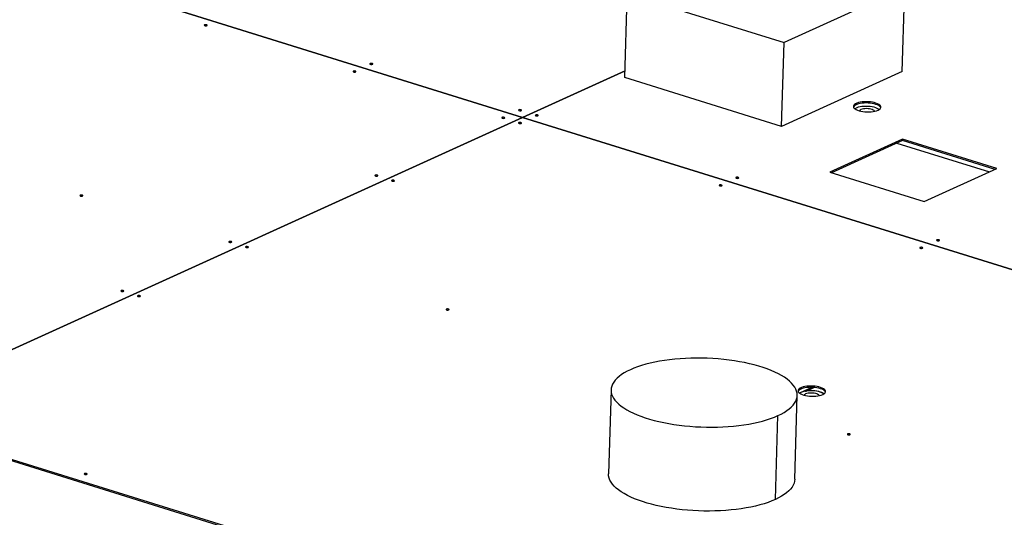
# Model space of a CAD drawing. Header units: millimetres. Extents: x 0 to 841, y 0 to 594.
# Tile 38 of 155: x 443 to 470, y 99 to 112. Entities that reach past the tile are written whole.
import ezdxf

# ---------------------------------------------------------------- set-up
doc = ezdxf.new("R2010")
doc.units = ezdxf.units.MM
doc.layers.add('TRAIT-FORT', color=4, linetype='Continuous', lineweight=25)

msp = doc.modelspace()

# ---------------------------------------------------------------- linework, layer by layer
at = {"layer": 'TRAIT-FORT', "color": 4, "linetype": 'Continuous', "lineweight": 25}
for p, q in [((432.76656, 117.36185), (457.01471, 109.81983)), ((457.01486, 109.8199), (432.76671, 117.36192)), ((467.43914, 113.35834), (464.14586, 111.86205)), ((467.37062, 111.0714), (467.43914, 113.35834)), ((459.80383, 110.90433), (459.87234, 113.19126)), ((459.87234, 113.19126), (464.14586, 111.86205)), ((464.07735, 109.57511), (464.14586, 111.86205)), ((459.80938, 111.08958), (457.01486, 109.8199)), ((457.01506, 109.81984), (459.80938, 111.08943)), ((464.07735, 109.57511), (459.80383, 110.90433)), ((467.37062, 111.0714), (464.07735, 109.57511)), ((457.01471, 109.81983), (439.16743, 101.71098)), ((439.16762, 101.71092), (457.01491, 109.81977)), ((457.01471, 109.81968), (457.01471, 109.81983)), ((457.01486, 109.8199), (457.01486, 109.81975)), ((457.01491, 109.81977), (484.23205, 101.35429)), ((484.2322, 101.35436), (457.01506, 109.81984)), ((457.01506, 109.81972), (457.01506, 109.81984)), ((467.37516, 109.22443), (465.39211, 108.32344)), ((467.37412, 109.1896), (465.437, 108.30948)), ((467.22049, 109.1198), (469.7489, 108.33338)), ((467.37516, 109.22443), (467.37412, 109.1896)), ((469.90253, 108.40318), (467.37412, 109.1896)), ((469.94846, 108.42404), (467.37516, 109.22443)), ((465.39211, 108.32344), (467.96541, 107.52305)), ((467.96541, 107.52305), (469.94846, 108.42404)), ((459.4278, 102.39164), (459.35929, 100.1047)), ((464.90774, 102.45971), (464.5656, 102.30426)), ((464.7296, 102.35535), (464.74593, 102.35884)), ((464.74593, 102.35884), (464.9611, 102.45661)), ((464.43682, 99.95259), (464.50533, 102.23953)), ((439.16658, 101.6761), (466.38372, 93.21062)), ((466.38476, 93.24544), (439.16762, 101.71092)), ((463.90911, 99.40314), (463.97762, 101.69008))]:
    msp.add_line(p, q, dxfattribs=at)
at = {"layer": 'TRAIT-FORT', "color": 4, "linetype": 'Continuous', "lineweight": 25, "flags": 128}
for points in [[(448.40503, 112.32273), (448.41196, 112.32772), (448.41301, 112.33346), (448.40803, 112.33906), (448.39777, 112.34367), (448.38379, 112.3466), (448.36822, 112.34739), (448.35344, 112.34593), (448.34169, 112.34243), (448.33476, 112.33744), (448.33371, 112.33171), (448.33869, 112.32611), (448.34895, 112.32149), (448.36293, 112.31857), (448.3785, 112.31777), (448.39328, 112.31924), (448.40503, 112.32273)], [(452.92054, 111.26851), (452.92747, 111.2735), (452.92853, 111.27923), (452.92354, 111.28483), (452.91328, 111.28945), (452.8993, 111.29237), (452.88374, 111.29316), (452.86895, 111.2917), (452.8572, 111.28821), (452.85027, 111.28322), (452.84922, 111.27748), (452.8542, 111.27188), (452.86447, 111.26727), (452.87844, 111.26434), (452.89401, 111.26355), (452.90879, 111.26501), (452.92054, 111.26851)], [(452.46292, 111.06059), (452.46985, 111.06558), (452.4709, 111.07131), (452.46591, 111.07691), (452.45565, 111.08153), (452.44167, 111.08445), (452.42611, 111.08524), (452.41133, 111.08378), (452.39957, 111.08029), (452.39264, 111.07529), (452.39159, 111.06956), (452.39658, 111.06396), (452.40684, 111.05935), (452.42082, 111.05642), (452.43638, 111.05563), (452.45117, 111.05709), (452.46292, 111.06059)], [(466.7086, 110.01572), (466.74005, 110.03267), (466.7638, 110.05139), (466.7793, 110.07144), (466.78618, 110.09235), (466.78429, 110.11362), (466.77366, 110.13477), (466.75454, 110.15529), (466.72739, 110.1747), (466.69284, 110.19255), (466.6517, 110.20842), (466.60494, 110.22194), (466.55364, 110.23279), (466.49902, 110.24072), (466.44235, 110.24553), (466.38496, 110.24713), (466.32819, 110.24547), (466.27339, 110.24058), (466.22183, 110.23259), (466.17471, 110.22168), (466.13315, 110.20811), (466.09812, 110.1922), (466.07044, 110.17431), (466.05076, 110.15487), (466.03953, 110.13433), (466.03703, 110.11318), (466.04331, 110.09191), (466.05823, 110.07101), (466.08143, 110.05099), (466.11237, 110.0323), (466.15033, 110.01539), (466.19441, 110.00065), (466.24359, 109.98843), (466.2967, 109.97902), (466.35251, 109.97263), (466.40971, 109.96941), (466.46695, 109.96944), (466.5229, 109.97273), (466.57624, 109.97918), (466.62573, 109.98866), (466.67019, 110.00093), (466.7086, 110.01572)], [(466.78302, 110.07952), (466.77261, 110.09994), (466.7535, 110.12046), (466.72635, 110.13987), (466.6918, 110.15772), (466.65066, 110.17359), (466.60389, 110.18711), (466.5526, 110.19796), (466.49797, 110.20589), (466.4413, 110.21071), (466.38391, 110.2123), (466.32715, 110.21064), (466.27235, 110.20576), (466.22078, 110.19777), (466.17367, 110.18686), (466.13211, 110.17329), (466.09708, 110.15737), (466.0694, 110.13948), (466.04971, 110.12004), (466.0393, 110.1018)], [(466.74246, 110.03426), (466.72357, 110.047), (466.68902, 110.06485), (466.64788, 110.08072), (466.60111, 110.09424), (466.54981, 110.10509), (466.49519, 110.11302), (466.43852, 110.11784), (466.38113, 110.11943), (466.32437, 110.11777), (466.26956, 110.11289), (466.218, 110.1049), (466.17089, 110.09399), (466.12933, 110.08042), (466.0943, 110.0645), (466.07708, 110.05419)], [(466.74246, 110.03426), (466.72357, 110.047), (466.68902, 110.06485), (466.64788, 110.08072), (466.60111, 110.09424), (466.54981, 110.10509), (466.49519, 110.11302), (466.43852, 110.11784), (466.38113, 110.11943), (466.32437, 110.11777), (466.26956, 110.11289), (466.218, 110.1049), (466.17089, 110.09399), (466.12933, 110.08042), (466.0943, 110.0645), (466.07708, 110.05419)], [(456.5208, 109.79844), (456.52773, 109.80344), (456.52879, 109.80917), (456.5238, 109.81477), (456.51354, 109.81938), (456.49956, 109.82231), (456.484, 109.8231), (456.46921, 109.82164), (456.45746, 109.81814), (456.45053, 109.81315), (456.44948, 109.80742), (456.45446, 109.80182), (456.46473, 109.7972), (456.4787, 109.79428), (456.49427, 109.79349), (456.50905, 109.79495), (456.5208, 109.79844)], [(456.97843, 110.00636), (456.98536, 110.01136), (456.98641, 110.01709), (456.98143, 110.02269), (456.97117, 110.0273), (456.95719, 110.03023), (456.94162, 110.03102), (456.92684, 110.02956), (456.91509, 110.02606), (456.90816, 110.02107), (456.90711, 110.01534), (456.91209, 110.00974), (456.92235, 110.00512), (456.93633, 110.0022), (456.9519, 110.00141), (456.96668, 110.00287), (456.97843, 110.00636)], [(457.43371, 109.86476), (457.44063, 109.86975), (457.44169, 109.87548), (457.4367, 109.88108), (457.42644, 109.8857), (457.41246, 109.88862), (457.3969, 109.88941), (457.38211, 109.88795), (457.37036, 109.88446), (457.36343, 109.87946), (457.36238, 109.87373), (457.36736, 109.86813), (457.37763, 109.86352), (457.39161, 109.86059), (457.40717, 109.8598), (457.42195, 109.86126), (457.43371, 109.86476)], [(466.61373, 109.9867), (466.61271, 109.98897), (466.60043, 110.00474), (466.57974, 110.01945), (466.55153, 110.03246), (466.51704, 110.04318), (466.47778, 110.05116), (466.43547, 110.05605), (466.39195, 110.05763), (466.34912, 110.05584), (466.30886, 110.05074), (466.27293, 110.04257), (466.2429, 110.03169), (466.22007, 110.01856), (466.20545, 110.00376), (466.20273, 109.99901)], [(456.97608, 109.65684), (456.98301, 109.66183), (456.98406, 109.66756), (456.97908, 109.67316), (456.96881, 109.67778), (456.95484, 109.6807), (456.93927, 109.68149), (456.92449, 109.68003), (456.91274, 109.67654), (456.90581, 109.67154), (456.90475, 109.66581), (456.90974, 109.66021), (456.92, 109.6556), (456.93398, 109.65267), (456.94954, 109.65188), (456.96433, 109.65334), (456.97608, 109.65684)], [(453.0581, 108.22517), (453.06502, 108.23017), (453.06608, 108.2359), (453.06109, 108.2415), (453.05083, 108.24611), (453.03685, 108.24904), (453.02129, 108.24983), (453.0065, 108.24837), (452.99475, 108.24488), (452.98782, 108.23988), (452.98677, 108.23415), (452.99175, 108.22855), (453.00202, 108.22394), (453.016, 108.22101), (453.03156, 108.22022), (453.04634, 108.22168), (453.0581, 108.22517)], [(453.51337, 108.08357), (453.5203, 108.08856), (453.52135, 108.09429), (453.51637, 108.09989), (453.50611, 108.10451), (453.49213, 108.10743), (453.47656, 108.10822), (453.46178, 108.10676), (453.45003, 108.10327), (453.4431, 108.09828), (453.44205, 108.09254), (453.44703, 108.08694), (453.45729, 108.08233), (453.47127, 108.0794), (453.48684, 108.07861), (453.50162, 108.08007), (453.51337, 108.08357)], [(462.4473, 107.9551), (462.45423, 107.96009), (462.45528, 107.96582), (462.4503, 107.97142), (462.44003, 107.97604), (462.42605, 107.97896), (462.41049, 107.97975), (462.39571, 107.97829), (462.38395, 107.9748), (462.37703, 107.9698), (462.37597, 107.96407), (462.38096, 107.95847), (462.39122, 107.95386), (462.4052, 107.95093), (462.42076, 107.95014), (462.43555, 107.9516), (462.4473, 107.9551)], [(462.90492, 108.16302), (462.91185, 108.16801), (462.91291, 108.17374), (462.90792, 108.17934), (462.89766, 108.18396), (462.88368, 108.18688), (462.86812, 108.18767), (462.85333, 108.18621), (462.84158, 108.18272), (462.83465, 108.17773), (462.8336, 108.17199), (462.83858, 108.16639), (462.84885, 108.16178), (462.86282, 108.15885), (462.87839, 108.15806), (462.89317, 108.15952), (462.90492, 108.16302)], [(445.01721, 107.67766), (445.02414, 107.68265), (445.0252, 107.68838), (445.02021, 107.69398), (445.00995, 107.6986), (444.99597, 107.70152), (444.98041, 107.70232), (444.96562, 107.70085), (444.95387, 107.69736), (444.94694, 107.69237), (444.94589, 107.68663), (444.95087, 107.68103), (444.96114, 107.67642), (444.97511, 107.67349), (444.99068, 107.6727), (445.00546, 107.67416), (445.01721, 107.67766)], [(449.0751, 106.41551), (449.08203, 106.42051), (449.08308, 106.42624), (449.0781, 106.43184), (449.06784, 106.43645), (449.05386, 106.43938), (449.03829, 106.44017), (449.02351, 106.43871), (449.01176, 106.43522), (449.00483, 106.43022), (449.00378, 106.42449), (449.00876, 106.41889), (449.01902, 106.41428), (449.033, 106.41135), (449.04857, 106.41056), (449.06335, 106.41202), (449.0751, 106.41551)], [(468.37614, 106.46128), (468.38307, 106.46627), (468.38412, 106.472), (468.37914, 106.4776), (468.36888, 106.48222), (468.3549, 106.48514), (468.33933, 106.48594), (468.32455, 106.48447), (468.3128, 106.48098), (468.30587, 106.47599), (468.30482, 106.47025), (468.3098, 106.46465), (468.32006, 106.46004), (468.33404, 106.45711), (468.34961, 106.45632), (468.36439, 106.45778), (468.37614, 106.46128)], [(449.53038, 106.27391), (449.5373, 106.2789), (449.53836, 106.28463), (449.53337, 106.29023), (449.52311, 106.29485), (449.50913, 106.29777), (449.49357, 106.29857), (449.47878, 106.2971), (449.46703, 106.29361), (449.4601, 106.28862), (449.45905, 106.28288), (449.46404, 106.27728), (449.4743, 106.27267), (449.48828, 106.26974), (449.50384, 106.26895), (449.51862, 106.27041), (449.53038, 106.27391)], [(467.91852, 106.25336), (467.92545, 106.25835), (467.9265, 106.26408), (467.92151, 106.26968), (467.91125, 106.2743), (467.89727, 106.27722), (467.88171, 106.27801), (467.86692, 106.27655), (467.85517, 106.27306), (467.84824, 106.26806), (467.84719, 106.26233), (467.85218, 106.25673), (467.86244, 106.25212), (467.87642, 106.24919), (467.89198, 106.2484), (467.90677, 106.24986), (467.91852, 106.25336)], [(446.13268, 105.07864), (446.13961, 105.08363), (446.14066, 105.08936), (446.13568, 105.09496), (446.12541, 105.09958), (446.11144, 105.1025), (446.09587, 105.10329), (446.08109, 105.10183), (446.06934, 105.09834), (446.06241, 105.09334), (446.06135, 105.08761), (446.06634, 105.08201), (446.0766, 105.0774), (446.09058, 105.07447), (446.10614, 105.07368), (446.12093, 105.07514), (446.13268, 105.07864)], [(446.58795, 104.93703), (446.59488, 104.94202), (446.59594, 104.94776), (446.59095, 104.95336), (446.58069, 104.95797), (446.56671, 104.9609), (446.55115, 104.96169), (446.53636, 104.96022), (446.52461, 104.95673), (446.51768, 104.95174), (446.51663, 104.946), (446.52161, 104.94041), (446.53188, 104.93579), (446.54585, 104.93287), (446.56142, 104.93207), (446.5762, 104.93354), (446.58795, 104.93703)], [(455.00159, 104.57217), (455.00852, 104.57716), (455.00958, 104.58289), (455.00459, 104.58849), (454.99433, 104.59311), (454.98035, 104.59603), (454.96479, 104.59683), (454.95, 104.59536), (454.93825, 104.59187), (454.93132, 104.58688), (454.93027, 104.58114), (454.93525, 104.57554), (454.94552, 104.57093), (454.95949, 104.568), (454.97506, 104.56721), (454.98984, 104.56867), (455.00159, 104.57217)], [(463.97762, 101.69008), (464.0659, 101.73289), (464.1468, 101.77775), (464.22004, 101.82449), (464.28537, 101.87297), (464.34256, 101.92299), (464.3914, 101.9744), (464.43172, 102.027), (464.46339, 102.08062), (464.48628, 102.13507), (464.50032, 102.19014), (464.50546, 102.24566), (464.50169, 102.30143), (464.48901, 102.35724), (464.46747, 102.41291), (464.43714, 102.46823), (464.39814, 102.52302), (464.3506, 102.57708), (464.29468, 102.63023), (464.23059, 102.68226), (464.15854, 102.73301), (464.07879, 102.78229), (463.99162, 102.82994), (463.89735, 102.87577), (463.79628, 102.91964), (463.6888, 102.96139), (463.57526, 103.00087), (463.45607, 103.03794), (463.33165, 103.07248), (463.20244, 103.10435), (463.06888, 103.13346), (462.93145, 103.15969), (462.79064, 103.18296), (462.64692, 103.20318), (462.50082, 103.22028), (462.35285, 103.23421), (462.20351, 103.24491), (462.05334, 103.25234), (461.90287, 103.25648), (461.75262, 103.25732), (461.60313, 103.25485), (461.45491, 103.24909), (461.30849, 103.24004), (461.16437, 103.22775), (461.02308, 103.21225), (460.8851, 103.1936), (460.75092, 103.17187), (460.62101, 103.14713), (460.49583, 103.11947), (460.37581, 103.08898), (460.26138, 103.05578), (460.15294, 103.01998), (460.05087, 102.98171), (459.95552, 102.94109)], [(459.95552, 102.94109), (459.86725, 102.89828), (459.78634, 102.85342), (459.7131, 102.80668), (459.64777, 102.7582), (459.59058, 102.70818), (459.54174, 102.65677), (459.50142, 102.60416), (459.46975, 102.55055), (459.44686, 102.4961), (459.43282, 102.44102), (459.42767, 102.38551), (459.43145, 102.32974), (459.44413, 102.27393), (459.46567, 102.21826), (459.49599, 102.16294), (459.535, 102.10815), (459.58254, 102.05409), (459.63846, 102.00094), (459.70255, 101.94891), (459.7746, 101.89816), (459.85435, 101.84887), (459.94151, 101.80123), (460.03579, 101.75539), (460.13685, 101.71152), (460.24434, 101.66978), (460.35788, 101.6303), (460.47707, 101.59323), (460.60149, 101.55869), (460.7307, 101.52682), (460.86426, 101.49771), (461.00169, 101.47148), (461.1425, 101.44821), (461.28621, 101.42799), (461.43232, 101.41089), (461.58029, 101.39696), (461.72963, 101.38626), (461.8798, 101.37883), (462.03027, 101.37468), (462.18052, 101.37384), (462.33001, 101.37631), (462.47823, 101.38208), (462.62466, 101.39113), (462.76877, 101.40342), (462.91006, 101.41892), (463.04804, 101.43757), (463.18222, 101.4593), (463.31213, 101.48404), (463.43732, 101.5117), (463.55733, 101.54218), (463.67176, 101.57539), (463.78021, 101.61119), (463.88228, 101.64946), (463.97762, 101.69008)], [(465.19992, 102.26363), (465.23136, 102.28058), (465.25512, 102.2993), (465.27061, 102.31935), (465.2775, 102.34025), (465.2756, 102.36153), (465.26497, 102.38267), (465.24586, 102.40319), (465.21871, 102.42261), (465.18416, 102.44046), (465.14302, 102.45633), (465.09625, 102.46985), (465.04495, 102.4807), (464.99033, 102.48862), (464.93366, 102.49344), (464.87627, 102.49504), (464.81951, 102.49337), (464.7647, 102.48849), (464.71314, 102.4805), (464.66602, 102.46959), (464.62447, 102.45602), (464.58943, 102.4401), (464.56175, 102.42222), (464.54207, 102.40278), (464.53085, 102.38224), (464.52835, 102.36109), (464.53463, 102.33981), (464.54954, 102.31892), (464.57274, 102.2989), (464.60369, 102.28021), (464.64164, 102.2633), (464.68572, 102.24856), (464.7349, 102.23634), (464.78802, 102.22692), (464.84383, 102.22053), (464.90102, 102.21732), (464.95827, 102.21735), (465.01421, 102.22063), (465.06756, 102.22709), (465.11704, 102.23657), (465.16151, 102.24884), (465.19992, 102.26363)], [(465.27434, 102.32743), (465.26393, 102.34785), (465.24481, 102.36837), (465.21766, 102.38778), (465.18311, 102.40563), (465.14197, 102.4215), (465.09521, 102.43502), (465.04391, 102.44587), (464.98929, 102.4538), (464.93262, 102.45862), (464.87523, 102.46021), (464.81847, 102.45855), (464.76366, 102.45366), (464.7121, 102.44567), (464.66498, 102.43477), (464.62342, 102.42119), (464.58839, 102.40528), (464.56071, 102.38739), (464.54103, 102.36795), (464.53061, 102.34971)], [(465.23378, 102.28217), (465.21488, 102.29491), (465.18033, 102.31276), (465.13919, 102.32863), (465.09242, 102.34215), (465.04113, 102.353), (464.9865, 102.36093), (464.92983, 102.36575), (464.87245, 102.36734), (464.81568, 102.36568), (464.76088, 102.36079), (464.70931, 102.3528), (464.6622, 102.3419), (464.62064, 102.32832), (464.58561, 102.31241), (464.56839, 102.3021)], [(465.10519, 102.23423), (465.10403, 102.23688), (465.09175, 102.25265), (465.07105, 102.26736), (465.04284, 102.28036), (465.00836, 102.29109), (464.9691, 102.29907), (464.92678, 102.30396), (464.88326, 102.30554), (464.84044, 102.30374), (464.80018, 102.29865), (464.76424, 102.29048), (464.73421, 102.27959), (464.71138, 102.26646), (464.69676, 102.25167), (464.69387, 102.24655)], [(465.23378, 102.28217), (465.2107, 102.29738), (465.17457, 102.31527), (465.13178, 102.33105), (465.08335, 102.34434), (465.03046, 102.35482), (464.97439, 102.36224), (464.9165, 102.36641), (464.85819, 102.36723), (464.80087, 102.36469), (464.74593, 102.35884)], [(465.94403, 101.16869), (465.95096, 101.17368), (465.95201, 101.17942), (465.94703, 101.18502), (465.93677, 101.18963), (465.92279, 101.19255), (465.90722, 101.19335), (465.89244, 101.19188), (465.88069, 101.18839), (465.87376, 101.1834), (465.87271, 101.17766), (465.87769, 101.17206), (465.88795, 101.16745), (465.90193, 101.16453), (465.9175, 101.16373), (465.93228, 101.1652), (465.94403, 101.16869)], [(445.13376, 100.08875), (445.14069, 100.09375), (445.14174, 100.09948), (445.13675, 100.10508), (445.12649, 100.10969), (445.11251, 100.11262), (445.09695, 100.11341), (445.08216, 100.11195), (445.07041, 100.10845), (445.06348, 100.10346), (445.06243, 100.09773), (445.06742, 100.09213), (445.07768, 100.08751), (445.09166, 100.08459), (445.10722, 100.0838), (445.12201, 100.08526), (445.13376, 100.08875)], [(463.90911, 99.40314), (463.81377, 99.36252), (463.7117, 99.32425), (463.60325, 99.28845), (463.48882, 99.25525), (463.36881, 99.22476), (463.24362, 99.1971), (463.11371, 99.17236), (462.97953, 99.15063), (462.84155, 99.13198), (462.70026, 99.11648), (462.55615, 99.10419), (462.40972, 99.09514), (462.2615, 99.08937), (462.11201, 99.08691), (461.96176, 99.08774), (461.81129, 99.09189), (461.66112, 99.09932), (461.51178, 99.11002), (461.36381, 99.12395), (461.2177, 99.14105), (461.07399, 99.16127), (460.93318, 99.18454), (460.79575, 99.21077), (460.66219, 99.23988), (460.53298, 99.27175), (460.40856, 99.30629), (460.28937, 99.34336), (460.17583, 99.38284), (460.06834, 99.42459), (459.96728, 99.46845), (459.873, 99.51429), (459.78584, 99.56194), (459.70609, 99.61122), (459.63404, 99.66197), (459.56995, 99.714), (459.51403, 99.76715), (459.46648, 99.82121), (459.42748, 99.876), (459.39716, 99.93132), (459.37562, 99.98699), (459.36294, 100.0428), (459.35916, 100.09857), (459.35929, 100.1047)], [(464.43684, 99.95315), (464.43181, 99.90321), (464.41777, 99.84813), (464.39487, 99.79368), (464.36321, 99.74007), (464.32289, 99.68746), (464.27405, 99.63605), (464.21686, 99.58603), (464.15153, 99.53755), (464.07829, 99.49081), (463.99738, 99.44595), (463.90911, 99.40314)]]:
    msp.add_lwpolyline(points, dxfattribs=at)

doc.saveas('drawing.dxf')
